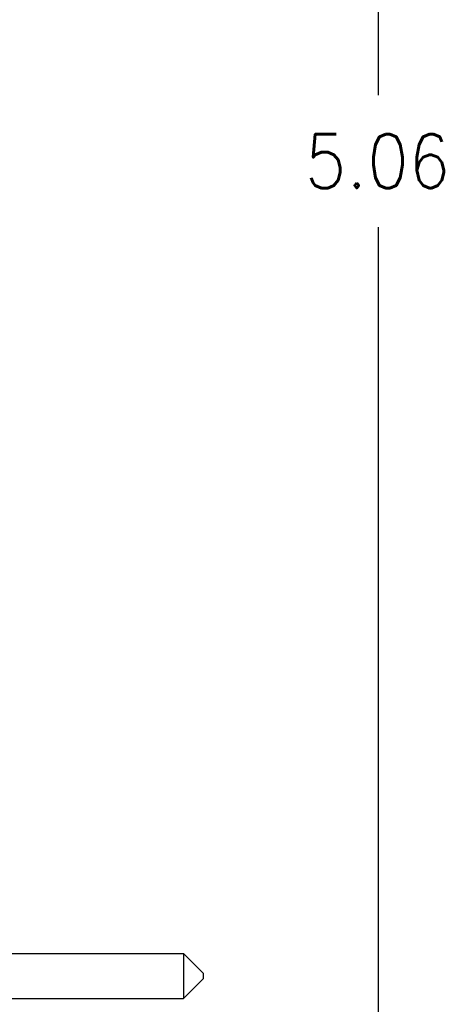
# Model space of a CAD drawing. Header units: inches. Extents: x 1 to 17.9, y 6 to 16.7.
# Tile 19 of 27: x 11.5 to 12.5, y 10 to 12.5. Entities that reach past the tile are written whole.
import ezdxf

# ---------------------------------------------------------------- set-up
doc = ezdxf.new("R2010")
doc.units = ezdxf.units.IN
doc.header["$MEASUREMENT"] = 0
doc.layers.add('1', color=7, linetype='Continuous')
doc.styles.add('CONVERTER_11', font='txt.shx', dxfattribs={"width": 0.9})
doc.dimstyles.new('ME10_DIM_10', dxfattribs={"dimtxt": 0.137795, "dimasz": 0.137795, "dimexe": 0.079921, "dimexo": 0.05, "dimgap": 0.1, "dimtad": 0, "dimtih": 1, "dimtoh": 1, "dimzin": 4, "dimdsep": 46, "dimtxsty": 'CONVERTER_11', "dimsah": 1, "dimcen": 0.09, "dimclrd": 140, "dimclre": 140, "dimclrt": 4, "dimadec": 0, "dimazin": 0, "dimtfac": 1, "dimtdec": 4, "dimtix": 1, "dimtofl": 0, "dimtmove": 0, "dimatfit": 0, "dimfxl": 1, "dimtolj": 1, "dimtzin": 0, "dimarcsym": 0})

# ---------------------------------------------------------------- blocks, each defined once
blk = doc.blocks.new('frontpanel-preamp-26_5ghz-pxie-5698__7', base_point=(9.4294, 9.581))
at = {"color": 7, "linetype": 'Continuous'}
for p, q in [((11.2304, 10.1578), (11.8804, 10.1578)), ((11.9304, 10.1078), (11.8804, 10.1578)), ((11.8804, 10.1578), (11.8804, 10.0428)), ((11.9304, 10.0928), (11.8804, 10.0428)), ((11.9304, 10.1078), (11.9304, 10.0928)), ((11.2304, 10.0428), (11.8804, 10.0428))]:
    blk.add_line(p, q, dxfattribs=at)
blk = doc.blocks.new('cu_PXIe-5698__8', base_point=(9.4294, 9.581))
blk.add_blockref('frontpanel-preamp-26_5ghz-pxie-5698__7', (9.4294, 9.581))
blk = doc.blocks.new('*D23')
at = {"layer": '1', "color": 140, "linetype": 'Continuous'}
for p, q in [((11.0944, 14.7189), (12.4587, 14.7189)), ((12.3788, 14.7189), (12.3788, 12.3553)), ((12.3788, 12.0175), (12.3788, 9.654)), ((11.0924, 9.654), (12.4587, 9.654))]:
    blk.add_line(p, q, dxfattribs=at)
at = {"layer": '1', "color": 140}
for points in [[(12.397, 14.5811), (12.3607, 14.5811), (12.3788, 14.7189)], [(12.3607, 9.7918), (12.397, 9.7918), (12.3788, 9.654)]]:
    blk.add_solid(points, dxfattribs=at)
at = {"layer": '1', "color": 4, "insert": (12.1911, 12.1175), "char_height": 0.1378, "attachment_point": 7, "rotation": 0.0001, "line_spacing_factor": 0.60024, "style": 'CONVERTER_11'}
blk.add_mtext('5.06', dxfattribs=at)
blk = doc.blocks.new('RIGHT1', base_point=(10.6799, 12.1499))
blk.add_blockref('cu_PXIe-5698__8', (9.4294, 9.581))
at = {"layer": '1'}
dim = blk.add_linear_dim(base=(12.3788, 14.7189), p1=(11.0424, 9.654), p2=(11.0444, 14.7189), angle=90, dimstyle='ME10_DIM_10', dxfattribs=at)
dim.commit()
dim.dimension.update_dxf_attribs({"geometry": '*D23', "text_midpoint": (12.3788, 12.1864), "text_rotation": 0.0001})

msp = doc.modelspace()

# ---------------------------------------------------------------- block references
msp.add_blockref('RIGHT1', (10.6799, 12.1499))

doc.saveas('drawing.dxf')
